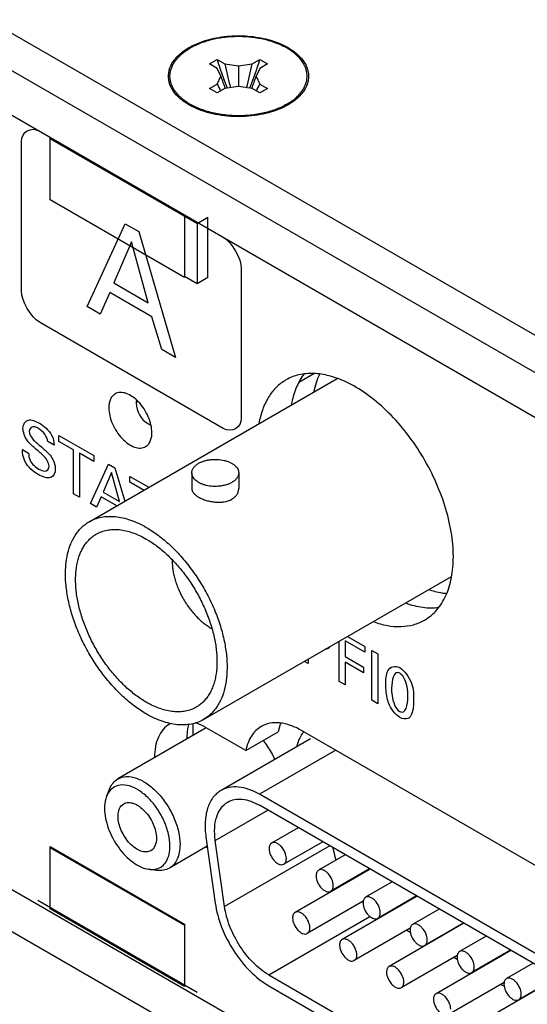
# Model space of a CAD drawing. Header units: inches. Extents: x 0 to 34, y 0 to 22.
# Tile 58 of 78: x 25.808 to 26.224, y 18.399 to 19.207. Entities that reach past the tile are written whole.
import ezdxf

# ---------------------------------------------------------------- set-up
doc = ezdxf.new("R2010")
doc.units = ezdxf.units.IN
doc.header["$LTSCALE"] = 1.87
doc.header["$MEASUREMENT"] = 0
doc.layers.get('0').update_dxf_attribs({"linetype": 'CONTINUOUS'})
doc.layers.add('02___PRT_ALL_AXES', color=7, linetype='CONTINUOUS')

msp = doc.modelspace()

# ---------------------------------------------------------------- linework, layer by layer
at = {"color": 7, "linetype": 'CONTINUOUS'}
for p, q in [((31.01054, 16.1876), (24.42561, 19.98966)), ((30.98402, 16.17229), (24.39909, 19.97435)), ((25.96321, 19.17046), (25.96958, 19.17413)), ((25.96958, 19.17413), (25.97594, 19.17046)), ((25.99821, 19.17046), (26.00458, 19.17413)), ((26.00458, 19.17413), (26.01094, 19.17046)), ((25.96958, 19.16678), (25.96321, 19.17046)), ((25.97256, 19.16035), (25.96958, 19.16678)), ((25.97594, 19.17046), (25.98708, 19.16874)), ((25.98708, 19.16874), (25.99821, 19.17046)), ((25.98708, 19.16874), (25.98708, 19.15197)), ((26.00458, 19.16678), (26.00159, 19.16035)), ((26.01094, 19.17046), (26.00458, 19.16678)), ((25.96958, 19.15392), (25.97256, 19.16035)), ((26.00159, 19.16035), (26.00458, 19.15392)), ((25.96321, 19.15025), (25.96958, 19.15392)), ((25.96958, 19.14658), (25.96321, 19.15025)), ((25.97594, 19.15025), (25.96958, 19.14658)), ((25.98708, 19.15197), (25.97594, 19.15025)), ((25.99821, 19.15025), (25.98708, 19.15197)), ((26.00458, 19.14658), (25.99821, 19.15025)), ((26.00458, 19.15392), (26.01094, 19.15025)), ((26.01094, 19.15025), (26.00458, 19.14658)), ((25.9492, 19.13544), (25.94225, 19.14074)), ((26.02685, 19.13739), (26.03191, 19.14074)), ((26.02741, 19.13731), (26.03191, 19.14074)), ((25.83222, 19.10932), (25.95314, 19.03951)), ((25.83257, 19.05891), (25.83257, 19.10993)), ((25.83257, 19.10993), (25.94288, 19.04624)), ((25.94288, 18.99521), (25.83257, 19.05891)), ((25.94288, 19.04624), (25.94288, 18.99521)), ((25.95314, 19.03951), (25.96198, 19.04461)), ((25.96198, 18.99521), (25.96198, 19.04461)), ((25.95314, 19.03951), (25.95314, 18.99011)), ((25.95314, 18.99011), (25.94288, 18.99603)), ((25.96198, 18.99521), (25.95314, 18.99011)), ((25.86454, 18.79481), (26.0681, 18.91235)), ((25.94874, 18.83487), (25.94874, 18.82202)), ((25.98724, 18.83487), (25.98724, 18.82202)), ((25.95829, 18.63243), (26.16186, 18.74997)), ((25.96065, 18.62561), (25.88807, 18.58371)), ((25.94995, 18.61944), (25.94995, 18.6291)), ((26.04626, 18.61673), (25.97272, 18.57427)), ((26.0668, 18.60728), (26.00423, 18.57115)), ((25.88129, 18.57554), (25.87889, 18.56967)), ((26.47339, 18.30026), (26.00423, 18.57115)), ((25.96801, 18.53325), (26.01116, 18.55816)), ((26.47339, 18.29128), (26.00423, 18.56217)), ((26.03612, 18.54376), (26.01425, 18.53113)), ((25.96035, 18.53611), (25.96796, 18.48192)), ((25.83222, 18.52759), (25.94288, 18.46369)), ((25.83257, 18.47717), (25.83257, 18.5282)), ((25.83257, 18.5282), (25.94288, 18.46451)), ((25.96142, 18.52848), (25.93032, 18.51053)), ((25.97562, 18.47905), (25.96801, 18.53325)), ((26.0619, 18.52887), (25.97562, 18.47905)), ((26.05612, 18.53221), (26.02425, 18.51381)), ((26.07466, 18.5215), (26.05279, 18.50888)), ((25.91986, 18.50874), (25.91358, 18.50959)), ((26.09498, 18.50977), (26.03352, 18.47428)), ((26.09465, 18.50996), (26.06279, 18.49156)), ((25.73005, 18.49962), (26.66469, 17.95998)), ((26.11319, 18.49925), (26.09133, 18.48663)), ((26.13352, 18.48752), (26.07206, 18.45203)), ((26.13319, 18.48771), (26.10133, 18.46931)), ((25.95314, 18.40838), (25.82232, 18.48391)), ((25.94288, 18.41348), (25.83257, 18.47717)), ((26.08938, 18.48344), (26.04352, 18.45696)), ((26.11607, 18.47744), (26.11607, 18.47782)), ((26.11904, 18.47953), (26.11937, 18.47935)), ((26.12149, 18.48057), (26.12116, 18.48076)), ((26.15173, 18.477), (26.12986, 18.46438)), ((26.01183, 18.42306), (26.09475, 18.47094)), ((26.10492, 18.47138), (26.10525, 18.47119)), ((25.94288, 18.46451), (25.94288, 18.41348)), ((26.12792, 18.46119), (26.08206, 18.43471)), ((26.17206, 18.46527), (26.11059, 18.42978)), ((26.17173, 18.46546), (26.13986, 18.44706)), ((26.12524, 18.45965), (26.12794, 18.45809)), ((26.15066, 18.45329), (26.1508, 18.45308)), ((26.15428, 18.45523), (26.15216, 18.454)), ((26.15418, 18.45532), (26.15428, 18.45523)), ((26.15447, 18.45511), (26.15428, 18.45523)), ((26.15762, 18.45693), (26.15755, 18.45727)), ((26.15967, 18.45849), (26.15974, 18.45816)), ((26.19027, 18.45475), (26.1684, 18.44213)), ((26.14346, 18.44913), (26.14378, 18.44894)), ((26.16645, 18.43894), (26.12059, 18.41246)), ((26.21059, 18.44302), (26.14913, 18.40753)), ((26.16378, 18.4374), (26.16648, 18.43584)), ((26.21027, 18.4432), (26.1784, 18.42481)), ((26.18932, 18.43111), (26.1895, 18.43084)), ((26.19282, 18.43298), (26.19069, 18.43175)), ((26.19272, 18.43308), (26.19282, 18.43298)), ((26.19301, 18.43286), (26.19282, 18.43298)), ((26.19504, 18.43404), (26.19504, 18.43437)), ((26.19624, 18.43473), (26.19617, 18.43507)), ((26.19829, 18.43629), (26.19836, 18.43596)), ((26.2288, 18.4325), (26.20694, 18.41988)), ((26.01183, 18.42306), (26.46578, 18.16095)), ((26.18199, 18.42688), (26.18232, 18.42669)), ((26.24913, 18.42077), (26.18767, 18.38528)), ((26.2488, 18.42095), (26.21694, 18.40256)), ((26.01183, 18.41408), (26.46578, 18.15197)), ((26.20499, 18.41669), (26.15913, 18.39021)), ((26.20232, 18.41514), (26.20501, 18.41359)), ((26.22053, 18.40463), (26.22086, 18.40444))]:
    msp.add_line(p, q, dxfattribs=at)
at = {"color": 40, "linetype": 'CONTINUOUS'}
for p, q in [((25.74057, 19.16331), (26.68136, 18.6201)), ((25.80902, 18.98401), (25.80902, 19.10678)), ((25.86282, 18.97135), (25.89416, 19.0392)), ((25.89416, 19.0392), (25.90519, 19.03284)), ((25.90519, 19.03284), (25.9353, 18.9295)), ((25.89921, 19.0245), (25.88478, 18.99069)), ((25.91292, 18.97444), (25.89921, 19.0245)), ((25.98935, 19.00265), (25.98935, 18.87989)), ((25.88478, 18.99069), (25.91292, 18.97444)), ((25.88148, 18.98296), (25.87344, 18.96522)), ((25.91602, 18.96301), (25.88148, 18.98296)), ((25.87344, 18.96522), (25.86282, 18.97135)), ((25.92406, 18.93599), (25.91602, 18.96301)), ((25.97462, 18.87138), (25.82375, 18.95849)), ((25.9353, 18.9295), (25.92406, 18.93599)), ((25.83979, 18.86074), (25.83979, 18.86556)), ((25.83979, 18.86556), (25.86841, 18.84904)), ((25.83585, 18.85763), (25.83074, 18.86058)), ((25.85167, 18.85388), (25.83979, 18.86074)), ((25.80974, 18.85395), (25.81485, 18.851)), ((25.85167, 18.81778), (25.85167, 18.85388)), ((25.85653, 18.85108), (25.85653, 18.81498)), ((25.86841, 18.84422), (25.85653, 18.85108)), ((25.86841, 18.84904), (25.86841, 18.84422)), ((25.86553, 18.80979), (25.88044, 18.84209)), ((25.88044, 18.84209), (25.88569, 18.83905)), ((25.88285, 18.83509), (25.87598, 18.81899)), ((25.88938, 18.81126), (25.88285, 18.83509)), ((25.88569, 18.83905), (25.89368, 18.81164)), ((25.89788, 18.8272), (25.89788, 18.83202)), ((25.89788, 18.83202), (25.91343, 18.82304)), ((25.90976, 18.82034), (25.89788, 18.8272)), ((25.85653, 18.81498), (25.85167, 18.81778)), ((25.87598, 18.81899), (25.88938, 18.81126)), ((25.87058, 18.80687), (25.86553, 18.80979)), ((25.87441, 18.81531), (25.87058, 18.80687)), ((25.88723, 18.80791), (25.87441, 18.81531)), ((26.06954, 18.66382), (26.06954, 18.69666)), ((26.07454, 18.69703), (26.07454, 18.68428)), ((26.09064, 18.68773), (26.07454, 18.69703)), ((26.07652, 18.7007), (26.09064, 18.69255)), ((26.09064, 18.69255), (26.09064, 18.68773)), ((26.09649, 18.64825), (26.09649, 18.68917)), ((26.09649, 18.68917), (26.1014, 18.68633)), ((26.0441, 18.67851), (26.04109, 18.68024)), ((26.0441, 18.68197), (26.0441, 18.67851)), ((26.07454, 18.68428), (26.0897, 18.67552)), ((26.07454, 18.67952), (26.07454, 18.66093)), ((26.0897, 18.67076), (26.07454, 18.67952)), ((26.1014, 18.68633), (26.1014, 18.64542)), ((26.0897, 18.67552), (26.0897, 18.67076)), ((26.07454, 18.66093), (26.06954, 18.66382)), ((26.1014, 18.64542), (26.09649, 18.64825)), ((26.66469, 17.99422), (25.75971, 18.51674))]:
    msp.add_line(p, q, dxfattribs=at)
at = {"color": 3, "linetype": 'CONTINUOUS'}
for p, q in [((26.03241, 19.13995), (26.02774, 19.13688)), ((26.02774, 19.13688), (26.02262, 19.13426))]:
    msp.add_line(p, q, dxfattribs=at)
at = {"color": 7, "linetype": 'CONTINUOUS'}
for centre, radius, start, end in [((26.27162, 19.26465), 0.31531, 196.68211, 201.22029), ((25.70254, 19.26465), 0.31531, 338.77971, 343.31789), ((26.3344, 19.24331), 0.36579, 191.48862, 194.62587), ((25.63976, 19.24331), 0.36579, 345.37413, 348.51138), ((26.12555, 19.21001), 0.16085, 197.98098, 201.77291), ((25.8486, 19.21001), 0.16085, 338.22709, 342.01902), ((26.05658, 19.19369), 0.09566, 204.56374, 208.38455), ((25.91758, 19.19369), 0.09566, 331.61545, 335.43626), ((25.9852, 18.74344), 0.0415, 239.99615, 241.41441), ((25.95165, 18.57179), 0.07093, 33.28165, 37.97177), ((25.95024, 18.57081), 0.07265, 23.47712, 33.3148), ((26.07784, 18.59898), 0.04437, 163.94696, 165.34179), ((26.15195, 18.54641), 0.08975, 211.8671, 212.07603), ((26.1386, 18.53493), 0.0721, 226.09799, 226.82695), ((26.07373, 18.44913), 0.00335, 117.63978, 119.96081)]:
    msp.add_arc(centre, radius, start, end, dxfattribs=at)
at = {"color": 3, "linetype": 'CONTINUOUS'}
for points, knots in [([(25.94642, 19.18383), (25.94722, 19.18429), (25.95063, 19.18614), (25.95422, 19.18766), (25.95699, 19.18864)], [0, 0, 0, 0, 0.239705, 1, 1, 1, 1]), ([(25.95699, 19.18864), (25.96221, 19.19049), (25.97333, 19.19311), (25.99047, 19.19399), (26.00731, 19.19196), (26.02029, 19.18785), (26.02917, 19.18316), (26.03466, 19.17922), (26.03908, 19.17482), (26.04231, 19.17006), (26.04424, 19.16501), (26.0448, 19.15983), (26.04396, 19.15466), (26.04254, 19.15144), (26.04165, 19.14989)], [0, 0, 0, 0, 0.145652, 0.298607, 0.449748, 0.590087, 0.654105, 0.713275, 0.767521, 0.817319, 0.863689, 0.90828, 0.953058, 1, 1, 1, 1]), ([(25.93808, 19.17773), (25.93868, 19.17829), (25.94127, 19.18057), (25.94415, 19.18252), (25.94642, 19.18383)], [0, 0, 0, 0, 0.238726, 1, 1, 1, 1]), ([(25.93363, 19.14812), (25.93208, 19.15036), (25.92971, 19.15524), (25.92927, 19.16341), (25.93221, 19.17128), (25.93591, 19.17568), (25.93808, 19.17773)], [0, 0, 0, 0, 0.249339, 0.483724, 0.72712, 1, 1, 1, 1]), ([(25.94173, 19.13995), (25.9409, 19.14055), (25.9379, 19.14294), (25.93523, 19.14579), (25.93363, 19.14812)], [0, 0, 0, 0, 0.265946, 1, 1, 1, 1]), ([(26.04165, 19.14989), (26.04112, 19.14897), (26.03861, 19.14518), (26.03522, 19.14202), (26.03243, 19.13995)], [0, 0, 0, 0, 0.232665, 1, 1, 1, 1]), ([(25.94887, 19.13554), (25.94823, 19.13587), (25.94576, 19.1372), (25.94339, 19.13871), (25.94173, 19.13995)], [0, 0, 0, 0, 0.258799, 1, 1, 1, 1]), ([(26.02262, 19.13426), (26.01704, 19.13173), (26.0047, 19.12807), (25.98537, 19.12653), (25.96624, 19.12872), (25.95421, 19.1328), (25.94887, 19.13554)], [0, 0, 0, 0, 0.242625, 0.503501, 0.762619, 1, 1, 1, 1])]:
    msp.add_open_spline(points, degree=3, knots=knots, dxfattribs=at)
at = {"color": 7, "linetype": 'CONTINUOUS'}
for points, knots in [([(26.03191, 19.14074), (26.03294, 19.14153), (26.03489, 19.14316), (26.03747, 19.14582), (26.03962, 19.14862), (26.0413, 19.15152), (26.0423, 19.15404), (26.04286, 19.15607), (26.04314, 19.15759), (26.04331, 19.15911), (26.04335, 19.16064), (26.04326, 19.16217), (26.04298, 19.16421), (26.04231, 19.16676), (26.04102, 19.16974), (26.03925, 19.17262), (26.03702, 19.1754), (26.03436, 19.17803), (26.03129, 19.18051), (26.02782, 19.18281), (26.02401, 19.18492), (26.01987, 19.1868), (26.01544, 19.18846), (26.01076, 19.18986), (26.00588, 19.19101), (26.00084, 19.19189), (25.99567, 19.1925), (25.99043, 19.19282), (25.98516, 19.19286), (25.9799, 19.19262), (25.97471, 19.19209), (25.96963, 19.19128), (25.96469, 19.1902), (25.95996, 19.18886), (25.95546, 19.18727), (25.95124, 19.18545), (25.94858, 19.18406), (25.9473, 19.18332)], [0, 0, 0, 0, 0.028756, 0.056001, 0.081829, 0.1064, 0.129953, 0.141448, 0.152808, 0.16408, 0.175312, 0.186553, 0.197852, 0.220798, 0.24452, 0.26931, 0.295393, 0.322916, 0.35196, 0.382544, 0.414635, 0.448152, 0.48298, 0.518971, 0.555952, 0.593732, 0.6321, 0.670839, 0.709723, 0.748524, 0.787015, 0.824974, 0.862192, 0.898469, 0.933627, 0.967516, 1, 1, 1, 1]), ([(25.94225, 19.14074), (25.94126, 19.14149), (25.93939, 19.14305), (25.9369, 19.14558), (25.93481, 19.14824), (25.93314, 19.151), (25.9319, 19.15383), (25.93123, 19.15626), (25.93093, 19.15821), (25.93082, 19.15967), (25.93082, 19.16112), (25.93094, 19.16258), (25.93117, 19.16403), (25.93163, 19.16597), (25.93249, 19.16838), (25.93396, 19.17118), (25.93553, 19.17341), (25.93697, 19.17514), (25.93859, 19.17687), (25.94086, 19.17894), (25.94392, 19.18125), (25.94614, 19.18265), (25.9473, 19.18332)], [0, 0, 0, 0, 0.070261, 0.136996, 0.200401, 0.260818, 0.318748, 0.374839, 0.402455, 0.429909, 0.457312, 0.484772, 0.512399, 0.540298, 0.59727, 0.656441, 0.718383, 0.750542, 0.783537, 0.852113, 0.924278, 1, 1, 1, 1]), ([(26.02685, 19.13739), (26.0254, 19.13655), (26.02235, 19.13497), (26.01748, 19.13296), (26.01227, 19.13125), (26.00678, 19.12987), (26.00106, 19.12883), (25.99519, 19.12815), (25.98923, 19.12784), (25.98324, 19.12789), (25.97729, 19.12831), (25.97146, 19.12909), (25.9658, 19.13022), (25.96038, 19.1317), (25.95526, 19.1335), (25.9505, 19.1356), (25.94616, 19.13798), (25.94349, 19.13979), (25.94225, 19.14074)], [0, 0, 0, 0, 0.056666, 0.116071, 0.17791, 0.241822, 0.307381, 0.374125, 0.441561, 0.509181, 0.576472, 0.64293, 0.708069, 0.771435, 0.832621, 0.891276, 0.947129, 1, 1, 1, 1]), ([(26.04912, 18.90139), (26.04962, 18.90395), (26.05084, 18.90888), (26.05264, 18.91365), (26.05366, 18.91589)], [0, 0, 0, 0, 0.514006, 1, 1, 1, 1]), ([(25.94874, 18.83487), (25.94874, 18.83524), (25.9488, 18.83597), (25.94908, 18.83706), (25.94955, 18.83813), (25.95043, 18.83954), (25.95165, 18.84082), (25.95311, 18.84196), (25.95394, 18.84248), (25.95437, 18.84273)], [0, 0, 0, 0, 0.108071, 0.218175, 0.332143, 0.451531, 0.710475, 0.851534, 1, 1, 1, 1]), ([(25.95437, 18.84273), (25.95507, 18.84313), (25.95655, 18.84386), (25.95894, 18.84473), (25.96152, 18.84538), (25.96518, 18.84596), (25.96984, 18.84609), (25.97443, 18.84545), (25.97785, 18.84446), (25.98017, 18.84353), (25.98223, 18.84241), (25.98398, 18.84113), (25.9854, 18.8397), (25.98645, 18.83817), (25.98709, 18.83654), (25.98724, 18.83542), (25.98724, 18.83487)], [0, 0, 0, 0, 0.062369, 0.128785, 0.19841, 0.270404, 0.417445, 0.561674, 0.630302, 0.695416, 0.756391, 0.812854, 0.864778, 0.912577, 0.957171, 1, 1, 1, 1]), ([(25.9816, 18.82701), (25.98091, 18.82661), (25.97942, 18.82588), (25.97703, 18.82502), (25.97445, 18.82436), (25.9708, 18.82378), (25.96613, 18.82365), (25.96154, 18.8243), (25.95812, 18.82528), (25.9558, 18.82622), (25.95374, 18.82733), (25.95199, 18.82862), (25.95057, 18.83004), (25.94953, 18.83158), (25.94888, 18.8332), (25.94874, 18.83432), (25.94874, 18.83487)], [0, 0, 0, 0, 0.062369, 0.128785, 0.19841, 0.270404, 0.417445, 0.561674, 0.630302, 0.695416, 0.756391, 0.812854, 0.864778, 0.912577, 0.957171, 1, 1, 1, 1]), ([(25.98724, 18.83487), (25.98724, 18.83451), (25.98717, 18.83377), (25.98689, 18.83268), (25.98642, 18.83162), (25.98554, 18.8302), (25.98432, 18.82892), (25.98286, 18.82779), (25.98203, 18.82726), (25.9816, 18.82701)], [0, 0, 0, 0, 0.108071, 0.218175, 0.332143, 0.451531, 0.710475, 0.851534, 1, 1, 1, 1]), ([(25.94874, 18.82202), (25.94874, 18.82171), (25.9488, 18.82107), (25.94908, 18.82014), (25.94955, 18.81921), (25.9502, 18.81831), (25.95101, 18.81742), (25.95199, 18.81656), (25.95312, 18.81573), (25.95394, 18.81522), (25.95437, 18.81497)], [0, 0, 0, 0, 0.098946, 0.201315, 0.309993, 0.427187, 0.554347, 0.69225, 0.841022, 1, 1, 1, 1]), ([(25.9816, 18.81334), (25.98246, 18.81383), (25.98402, 18.81496), (25.98557, 18.81676), (25.98643, 18.81832), (25.98689, 18.81953), (25.98717, 18.82076), (25.98724, 18.8216), (25.98724, 18.82202)], [0, 0, 0, 0, 0.274238, 0.528583, 0.649944, 0.768352, 0.88471, 1, 1, 1, 1]), ([(25.95437, 18.81497), (25.95532, 18.81443), (25.95736, 18.81343), (25.96067, 18.81224), (25.96425, 18.81136), (25.96797, 18.81084), (25.9711, 18.81074), (25.97355, 18.8109), (25.97694, 18.81136), (25.97969, 18.81223), (25.9816, 18.81334)], [0, 0, 0, 0, 0.115269, 0.240458, 0.371786, 0.505428, 0.637825, 0.702621, 0.766014, 1, 1, 1, 1]), ([(25.91142, 18.63708), (25.90976, 18.63804), (25.90645, 18.64009), (25.8999, 18.64473), (25.89188, 18.65147), (25.88283, 18.66077), (25.87438, 18.6712), (25.86672, 18.68253), (25.86002, 18.69452), (25.85441, 18.70693), (25.85003, 18.71947), (25.84695, 18.73189), (25.84524, 18.74393), (25.84499, 18.75361), (25.84555, 18.76091), (25.84656, 18.7676), (25.84826, 18.77389), (25.85072, 18.77961), (25.85286, 18.78346), (25.85532, 18.78693), (25.85809, 18.79), (25.86116, 18.79266), (25.86339, 18.79415), (25.86454, 18.79481)], [0, 0, 0, 0, 0.030666, 0.062405, 0.128736, 0.198321, 0.270289, 0.343658, 0.41738, 0.490396, 0.561673, 0.630262, 0.695341, 0.756281, 0.785088, 0.812748, 0.864641, 0.889025, 0.912471, 0.935112, 0.957114, 0.978671, 1, 1, 1, 1]), ([(25.86454, 18.79481), (25.86608, 18.7957), (25.86934, 18.79723), (25.87462, 18.79869), (25.88025, 18.79932), (25.88617, 18.79911), (25.89232, 18.79808), (25.89864, 18.79623), (25.90508, 18.7936), (25.9093, 18.79139), (25.91142, 18.79017)], [0, 0, 0, 0, 0.10801, 0.218057, 0.331993, 0.451351, 0.577271, 0.710487, 0.851412, 1, 1, 1, 1]), ([(25.91142, 18.64667), (25.90997, 18.64751), (25.90708, 18.64931), (25.90134, 18.65336), (25.89433, 18.65926), (25.88641, 18.66739), (25.87902, 18.67651), (25.87232, 18.68643), (25.86646, 18.69692), (25.86156, 18.70777), (25.85772, 18.71874), (25.85545, 18.72791), (25.85425, 18.7351), (25.85367, 18.74032), (25.8534, 18.74539), (25.85346, 18.75179), (25.85413, 18.75794), (25.85546, 18.7637), (25.85674, 18.76767), (25.85833, 18.77134), (25.8602, 18.77471), (25.86235, 18.77774), (25.86478, 18.78043), (25.86746, 18.78275), (25.86941, 18.78405), (25.87042, 18.78464)], [0, 0, 0, 0, 0.030659, 0.062398, 0.128729, 0.198307, 0.270272, 0.343635, 0.417353, 0.490364, 0.561637, 0.630221, 0.663253, 0.695321, 0.72635, 0.756286, 0.812712, 0.839232, 0.86465, 0.889032, 0.912476, 0.935116, 0.957117, 0.978673, 1, 1, 1, 1]), ([(25.87042, 18.78464), (25.87176, 18.78541), (25.87461, 18.78675), (25.87923, 18.78803), (25.88416, 18.78858), (25.88933, 18.78839), (25.89471, 18.78749), (25.90024, 18.78588), (25.90588, 18.78357), (25.90957, 18.78164), (25.91142, 18.78057)], [0, 0, 0, 0, 0.10801, 0.218057, 0.331993, 0.451354, 0.577265, 0.710485, 0.851432, 1, 1, 1, 1]), ([(25.91142, 18.79017), (25.91307, 18.78921), (25.91638, 18.78716), (25.92294, 18.78252), (25.93095, 18.77578), (25.94001, 18.76648), (25.94846, 18.75605), (25.95611, 18.74472), (25.96281, 18.73272), (25.96842, 18.72032), (25.97281, 18.70777), (25.97589, 18.69535), (25.97759, 18.68331), (25.97784, 18.67364), (25.97728, 18.66633), (25.97628, 18.65965), (25.97458, 18.65335), (25.97212, 18.64763), (25.96998, 18.64379), (25.96751, 18.64032), (25.96474, 18.63724), (25.96168, 18.63459), (25.95945, 18.6331), (25.95829, 18.63243)], [0, 0, 0, 0, 0.030666, 0.062405, 0.128736, 0.198321, 0.270289, 0.343658, 0.41738, 0.490396, 0.561673, 0.630262, 0.695341, 0.756281, 0.785088, 0.812748, 0.864641, 0.889025, 0.912471, 0.935112, 0.957114, 0.978671, 1, 1, 1, 1]), ([(25.91142, 18.78057), (25.91287, 18.77974), (25.91576, 18.77794), (25.92149, 18.77389), (25.9285, 18.76799), (25.93643, 18.75985), (25.94381, 18.75073), (25.95051, 18.74082), (25.95637, 18.73033), (25.96128, 18.71948), (25.96511, 18.70851), (25.96739, 18.69934), (25.96859, 18.69214), (25.96917, 18.68693), (25.96943, 18.68186), (25.96937, 18.67546), (25.96871, 18.66931), (25.96738, 18.66354), (25.96609, 18.65958), (25.96451, 18.6559), (25.96264, 18.65254), (25.96048, 18.6495), (25.95806, 18.64682), (25.95538, 18.64449), (25.95343, 18.64319), (25.95242, 18.64261)], [0, 0, 0, 0, 0.030659, 0.062398, 0.128729, 0.198307, 0.270272, 0.343635, 0.417353, 0.490364, 0.561637, 0.630221, 0.663253, 0.695321, 0.72635, 0.756286, 0.812712, 0.839232, 0.86465, 0.889032, 0.912476, 0.935116, 0.957117, 0.978673, 1, 1, 1, 1]), ([(25.93264, 18.76365), (25.93261, 18.76241), (25.93267, 18.75987), (25.93306, 18.75601), (25.93376, 18.75203), (25.93477, 18.74797), (25.93607, 18.74388), (25.93819, 18.7384), (25.94149, 18.73172), (25.94553, 18.72545), (25.94915, 18.72079), (25.95201, 18.71755), (25.95499, 18.71456), (25.95806, 18.71188), (25.9612, 18.70951), (25.96337, 18.70813), (25.96445, 18.7075)], [0, 0, 0, 0, 0.055243, 0.113093, 0.17332, 0.235629, 0.299676, 0.365075, 0.498202, 0.63158, 0.69729, 0.76176, 0.824591, 0.885448, 0.944025, 1, 1, 1, 1]), ([(26.15773, 18.73569), (26.15652, 18.73581), (26.15149, 18.73645), (26.14655, 18.73774), (26.14291, 18.73899)], [0, 0, 0, 0, 0.239863, 1, 1, 1, 1]), ([(25.95242, 18.64261), (25.95107, 18.64183), (25.94822, 18.6405), (25.9436, 18.63922), (25.93868, 18.63867), (25.9335, 18.63885), (25.92812, 18.63975), (25.92259, 18.64137), (25.91696, 18.64367), (25.91327, 18.6456), (25.91142, 18.64667)], [0, 0, 0, 0, 0.10801, 0.218057, 0.331993, 0.451354, 0.577265, 0.710485, 0.851432, 1, 1, 1, 1]), ([(25.95829, 18.63243), (25.95676, 18.63155), (25.95349, 18.63002), (25.94821, 18.62856), (25.94258, 18.62793), (25.93667, 18.62814), (25.93052, 18.62917), (25.92419, 18.63101), (25.91775, 18.63365), (25.91353, 18.63586), (25.91142, 18.63708)], [0, 0, 0, 0, 0.10801, 0.218057, 0.331993, 0.451351, 0.577271, 0.710487, 0.851412, 1, 1, 1, 1]), ([(26.03519, 18.61125), (26.0355, 18.6123), (26.03679, 18.61624), (26.03873, 18.61999), (26.04055, 18.62245)], [0, 0, 0, 0, 0.264068, 1, 1, 1, 1]), ([(25.88129, 18.57554), (25.88199, 18.57726), (25.88379, 18.58044), (25.88658, 18.58284), (25.88807, 18.5837)], [0, 0, 0, 0, 0.519217, 1, 1, 1, 1]), ([(25.88807, 18.5837), (25.89018, 18.58492), (25.89548, 18.58629), (25.90402, 18.58458), (25.91274, 18.57981), (25.9211, 18.57241), (25.92848, 18.56296), (25.93429, 18.55222), (25.93806, 18.54107), (25.93907, 18.53348), (25.93907, 18.52987)], [0, 0, 0, 0, 0.086933, 0.186403, 0.303795, 0.437613, 0.582118, 0.729437, 0.871173, 1, 1, 1, 1]), ([(25.88384, 18.57627), (25.88331, 18.57588), (25.8812, 18.57407), (25.87969, 18.57162), (25.87889, 18.56967)], [0, 0, 0, 0, 0.238953, 1, 1, 1, 1]), ([(25.93086, 18.5286), (25.93086, 18.53194), (25.9299, 18.53896), (25.92634, 18.54924), (25.92087, 18.5591), (25.91395, 18.56767), (25.90617, 18.57424), (25.89812, 18.57826), (25.89029, 18.57931), (25.88563, 18.57758), (25.88384, 18.57627)], [0, 0, 0, 0, 0.130111, 0.273424, 0.422057, 0.56709, 0.700295, 0.815992, 0.913496, 1, 1, 1, 1]), ([(25.97272, 18.57427), (25.97017, 18.5728), (25.96546, 18.56849), (25.96111, 18.5594), (25.95931, 18.54826), (25.95977, 18.54029), (25.96035, 18.53611)], [0, 0, 0, 0, 0.208547, 0.438278, 0.701392, 1, 1, 1, 1]), ([(26.00423, 18.57115), (26.00146, 18.57275), (25.99596, 18.57537), (25.98751, 18.57741), (25.97958, 18.57721), (25.9748, 18.57547), (25.97272, 18.57427)], [0, 0, 0, 0, 0.289779, 0.549061, 0.782227, 1, 1, 1, 1]), ([(25.87889, 18.56967), (25.87859, 18.56894), (25.87749, 18.5657), (25.87712, 18.56225), (25.87712, 18.55963)], [0, 0, 0, 0, 0.23143, 1, 1, 1, 1]), ([(25.97822, 18.56475), (25.97994, 18.56574), (25.98388, 18.56717), (25.99043, 18.56733), (25.9974, 18.56565), (26.00194, 18.56349), (26.00423, 18.56217)], [0, 0, 0, 0, 0.217772, 0.450951, 0.710199, 1, 1, 1, 1]), ([(25.87712, 18.55963), (25.87712, 18.55412), (25.87965, 18.54256), (25.88792, 18.52718), (25.8993, 18.5151), (25.90898, 18.51022), (25.91358, 18.50959)], [0, 0, 0, 0, 0.250937, 0.527444, 0.788165, 1, 1, 1, 1]), ([(25.88826, 18.55319), (25.88826, 18.55532), (25.88877, 18.55927), (25.89137, 18.56251), (25.89287, 18.56338)], [0, 0, 0, 0, 0.550777, 1, 1, 1, 1]), ([(25.89287, 18.56338), (25.89398, 18.56402), (25.89677, 18.56474), (25.90127, 18.56384), (25.90586, 18.56133), (25.91188, 18.55599), (25.91754, 18.54724), (25.91973, 18.539), (25.91973, 18.53503)], [0, 0, 0, 0, 0.087146, 0.186862, 0.304545, 0.438692, 0.730153, 1, 1, 1, 1]), ([(25.96801, 18.53325), (25.96753, 18.53669), (25.96715, 18.54328), (25.96864, 18.55247), (25.97223, 18.55997), (25.97612, 18.56353), (25.97822, 18.56475)], [0, 0, 0, 0, 0.298619, 0.56171, 0.791449, 1, 1, 1, 1]), ([(25.91512, 18.52484), (25.91401, 18.5242), (25.91121, 18.52348), (25.90672, 18.52438), (25.90213, 18.52689), (25.8961, 18.53224), (25.89044, 18.54098), (25.88826, 18.54922), (25.88826, 18.55319)], [0, 0, 0, 0, 0.087146, 0.186862, 0.304545, 0.438692, 0.730153, 1, 1, 1, 1]), ([(25.91973, 18.53503), (25.91973, 18.5329), (25.91921, 18.52895), (25.91662, 18.52571), (25.91512, 18.52484)], [0, 0, 0, 0, 0.550777, 1, 1, 1, 1]), ([(25.92102, 18.51028), (25.92254, 18.51084), (25.92545, 18.51261), (25.92863, 18.51687), (25.9305, 18.52237), (25.93086, 18.52644), (25.93086, 18.5286)], [0, 0, 0, 0, 0.219192, 0.449706, 0.707566, 1, 1, 1, 1]), ([(25.93907, 18.52987), (25.93907, 18.52773), (25.93875, 18.52366), (25.9371, 18.51806), (25.93432, 18.51352), (25.93172, 18.51133), (25.93032, 18.51053)], [0, 0, 0, 0, 0.289745, 0.549074, 0.782218, 1, 1, 1, 1]), ([(26.01425, 18.53113), (26.01358, 18.53074), (26.01241, 18.52928), (26.01218, 18.52751), (26.01218, 18.52655)], [0, 0, 0, 0, 0.449232, 1, 1, 1, 1]), ([(26.01218, 18.52655), (26.01218, 18.52477), (26.01316, 18.52106), (26.01571, 18.51713), (26.01841, 18.51473), (26.02048, 18.5136), (26.0225, 18.5132), (26.02375, 18.51352), (26.02425, 18.51381)], [0, 0, 0, 0, 0.269846, 0.561291, 0.695439, 0.813131, 0.912852, 1, 1, 1, 1]), ([(26.02632, 18.51839), (26.02632, 18.52017), (26.02534, 18.52388), (26.0228, 18.52781), (26.02009, 18.53021), (26.01803, 18.53134), (26.01601, 18.53174), (26.01475, 18.53142), (26.01425, 18.53113)], [0, 0, 0, 0, 0.269846, 0.561291, 0.695439, 0.813131, 0.912852, 1, 1, 1, 1]), ([(26.06444, 18.5274), (26.0646, 18.52655), (26.0653, 18.5231), (26.06627, 18.51969), (26.06712, 18.51716)], [0, 0, 0, 0, 0.243817, 1, 1, 1, 1]), ([(26.02425, 18.51381), (26.02493, 18.5142), (26.02609, 18.51566), (26.02632, 18.51743), (26.02632, 18.51839)], [0, 0, 0, 0, 0.449232, 1, 1, 1, 1]), ([(25.91358, 18.50959), (25.91424, 18.5095), (25.91673, 18.50929), (25.9193, 18.50964), (25.92102, 18.51028)], [0, 0, 0, 0, 0.265002, 1, 1, 1, 1]), ([(25.93032, 18.51053), (25.92883, 18.50966), (25.92536, 18.50845), (25.92171, 18.50848), (25.91986, 18.50874)], [0, 0, 0, 0, 0.48073, 1, 1, 1, 1]), ([(26.06486, 18.49614), (26.06486, 18.49792), (26.06388, 18.50163), (26.06133, 18.50556), (26.05863, 18.50796), (26.05656, 18.50909), (26.05454, 18.50949), (26.05329, 18.50917), (26.05279, 18.50888)], [0, 0, 0, 0, 0.269846, 0.561291, 0.695439, 0.813131, 0.912852, 1, 1, 1, 1]), ([(26.05279, 18.50888), (26.05211, 18.50849), (26.05095, 18.50703), (26.05072, 18.50526), (26.05072, 18.5043)], [0, 0, 0, 0, 0.449232, 1, 1, 1, 1]), ([(26.05072, 18.5043), (26.05072, 18.50252), (26.0517, 18.49881), (26.05424, 18.49488), (26.05695, 18.49248), (26.05901, 18.49135), (26.06103, 18.49095), (26.06229, 18.49127), (26.06279, 18.49156)], [0, 0, 0, 0, 0.269846, 0.561291, 0.695439, 0.813131, 0.912852, 1, 1, 1, 1]), ([(26.06279, 18.49156), (26.06346, 18.49195), (26.06463, 18.49341), (26.06486, 18.49518), (26.06486, 18.49614)], [0, 0, 0, 0, 0.449232, 1, 1, 1, 1]), ([(26.09133, 18.48663), (26.09065, 18.48624), (26.08949, 18.48478), (26.08925, 18.48301), (26.08925, 18.48205)], [0, 0, 0, 0, 0.449232, 1, 1, 1, 1]), ([(26.1034, 18.47389), (26.1034, 18.47567), (26.10241, 18.47937), (26.09987, 18.48331), (26.09716, 18.48571), (26.0951, 18.48683), (26.09308, 18.48724), (26.09183, 18.48692), (26.09133, 18.48663)], [0, 0, 0, 0, 0.269846, 0.561291, 0.695439, 0.813131, 0.912852, 1, 1, 1, 1]), ([(25.96796, 18.48192), (25.96891, 18.47514), (25.97274, 18.46139), (25.98252, 18.44239), (25.99556, 18.42595), (26.00625, 18.4173), (26.01183, 18.41408)], [0, 0, 0, 0, 0.247184, 0.509881, 0.7673, 1, 1, 1, 1]), ([(26.01183, 18.42306), (26.00722, 18.42572), (25.9984, 18.43286), (25.98764, 18.44643), (25.97957, 18.46211), (25.97641, 18.47346), (25.97562, 18.47905)], [0, 0, 0, 0, 0.232701, 0.49012, 0.752817, 1, 1, 1, 1]), ([(26.08925, 18.48205), (26.08925, 18.48026), (26.09024, 18.47656), (26.09278, 18.47263), (26.09549, 18.47023), (26.09755, 18.4691), (26.09957, 18.4687), (26.10083, 18.46902), (26.10133, 18.46931)], [0, 0, 0, 0, 0.269846, 0.561291, 0.695439, 0.813131, 0.912852, 1, 1, 1, 1]), ([(26.03352, 18.47428), (26.03285, 18.47389), (26.03168, 18.47243), (26.03145, 18.47066), (26.03145, 18.4697)], [0, 0, 0, 0, 0.449232, 1, 1, 1, 1]), ([(26.03145, 18.4697), (26.03145, 18.46792), (26.03243, 18.46422), (26.03497, 18.46029), (26.03768, 18.45788), (26.03975, 18.45676), (26.04177, 18.45635), (26.04302, 18.45667), (26.04352, 18.45696)], [0, 0, 0, 0, 0.269846, 0.561291, 0.695439, 0.813131, 0.912852, 1, 1, 1, 1]), ([(26.04559, 18.46154), (26.04559, 18.46333), (26.04461, 18.46703), (26.04207, 18.47096), (26.03936, 18.47336), (26.03729, 18.47449), (26.03527, 18.47489), (26.03402, 18.47457), (26.03352, 18.47428)], [0, 0, 0, 0, 0.269846, 0.561291, 0.695439, 0.813131, 0.912852, 1, 1, 1, 1]), ([(26.10133, 18.46931), (26.102, 18.4697), (26.10317, 18.47116), (26.1034, 18.47293), (26.1034, 18.47389)], [0, 0, 0, 0, 0.449232, 1, 1, 1, 1]), ([(26.04352, 18.45696), (26.04419, 18.45735), (26.04536, 18.45881), (26.04559, 18.46058), (26.04559, 18.46154)], [0, 0, 0, 0, 0.449232, 1, 1, 1, 1]), ([(26.12986, 18.46438), (26.12919, 18.46399), (26.12802, 18.46253), (26.12779, 18.46075), (26.12779, 18.4598)], [0, 0, 0, 0, 0.449232, 1, 1, 1, 1]), ([(26.14193, 18.45163), (26.14193, 18.45342), (26.14095, 18.45712), (26.13841, 18.46105), (26.1357, 18.46346), (26.13364, 18.46458), (26.13162, 18.46499), (26.13036, 18.46466), (26.12986, 18.46438)], [0, 0, 0, 0, 0.269846, 0.561291, 0.695439, 0.813131, 0.912852, 1, 1, 1, 1]), ([(26.12779, 18.4598), (26.12779, 18.45801), (26.12877, 18.45431), (26.13132, 18.45038), (26.13402, 18.44798), (26.13609, 18.44685), (26.13811, 18.44645), (26.13936, 18.44677), (26.13986, 18.44706)], [0, 0, 0, 0, 0.269846, 0.561291, 0.695439, 0.813131, 0.912852, 1, 1, 1, 1]), ([(26.07206, 18.45203), (26.07138, 18.45164), (26.07022, 18.45018), (26.06999, 18.44841), (26.06999, 18.44745)], [0, 0, 0, 0, 0.449232, 1, 1, 1, 1]), ([(26.06999, 18.44745), (26.06999, 18.44567), (26.07097, 18.44196), (26.07351, 18.43803), (26.07622, 18.43563), (26.07828, 18.4345), (26.0803, 18.4341), (26.08156, 18.43442), (26.08206, 18.43471)], [0, 0, 0, 0, 0.269846, 0.561291, 0.695439, 0.813131, 0.912852, 1, 1, 1, 1]), ([(26.08413, 18.43929), (26.08413, 18.44106), (26.08317, 18.44472), (26.08066, 18.44863), (26.07799, 18.45104), (26.07595, 18.45219), (26.07395, 18.45264), (26.07269, 18.45236), (26.07218, 18.4521)], [0, 0, 0, 0, 0.26876, 0.559468, 0.693802, 0.812095, 0.912571, 1, 1, 1, 1]), ([(26.13986, 18.44706), (26.14054, 18.44745), (26.1417, 18.44891), (26.14193, 18.45068), (26.14193, 18.45163)], [0, 0, 0, 0, 0.449232, 1, 1, 1, 1]), ([(26.08206, 18.43471), (26.08273, 18.4351), (26.0839, 18.43656), (26.08413, 18.43833), (26.08413, 18.43929)], [0, 0, 0, 0, 0.449232, 1, 1, 1, 1]), ([(26.1684, 18.44213), (26.16773, 18.44174), (26.16656, 18.44028), (26.16633, 18.4385), (26.16633, 18.43755)], [0, 0, 0, 0, 0.449232, 1, 1, 1, 1]), ([(26.16633, 18.43755), (26.16633, 18.43576), (26.16731, 18.43206), (26.16985, 18.42813), (26.17256, 18.42573), (26.17463, 18.4246), (26.17665, 18.42419), (26.1779, 18.42452), (26.1784, 18.42481)], [0, 0, 0, 0, 0.269846, 0.561291, 0.695439, 0.813131, 0.912852, 1, 1, 1, 1]), ([(26.18047, 18.42938), (26.18047, 18.43117), (26.17949, 18.43487), (26.17695, 18.4388), (26.17424, 18.44121), (26.17218, 18.44233), (26.17015, 18.44274), (26.1689, 18.44241), (26.1684, 18.44213)], [0, 0, 0, 0, 0.269846, 0.561291, 0.695439, 0.813131, 0.912852, 1, 1, 1, 1]), ([(26.11059, 18.42978), (26.10992, 18.42939), (26.10875, 18.42793), (26.10852, 18.42616), (26.10852, 18.4252)], [0, 0, 0, 0, 0.449232, 1, 1, 1, 1]), ([(26.12267, 18.41704), (26.12267, 18.41882), (26.12168, 18.42253), (26.11914, 18.42646), (26.11643, 18.42886), (26.11437, 18.42999), (26.11235, 18.43039), (26.11109, 18.43007), (26.11059, 18.42978)], [0, 0, 0, 0, 0.269846, 0.561291, 0.695439, 0.813131, 0.912852, 1, 1, 1, 1]), ([(26.1784, 18.42481), (26.17908, 18.4252), (26.18024, 18.42665), (26.18047, 18.42843), (26.18047, 18.42938)], [0, 0, 0, 0, 0.449232, 1, 1, 1, 1]), ([(26.10852, 18.4252), (26.10852, 18.42342), (26.10951, 18.41971), (26.11205, 18.41578), (26.11476, 18.41338), (26.11682, 18.41225), (26.11884, 18.41185), (26.12009, 18.41217), (26.12059, 18.41246)], [0, 0, 0, 0, 0.269846, 0.561291, 0.695439, 0.813131, 0.912852, 1, 1, 1, 1]), ([(26.21901, 18.40713), (26.21901, 18.40892), (26.21803, 18.41262), (26.21548, 18.41655), (26.21278, 18.41895), (26.21071, 18.42008), (26.20869, 18.42049), (26.20744, 18.42016), (26.20694, 18.41987)], [0, 0, 0, 0, 0.269846, 0.561291, 0.695439, 0.813131, 0.912852, 1, 1, 1, 1]), ([(26.12059, 18.41246), (26.12127, 18.41285), (26.12243, 18.41431), (26.12267, 18.41608), (26.12267, 18.41704)], [0, 0, 0, 0, 0.449232, 1, 1, 1, 1]), ([(26.20694, 18.41987), (26.20626, 18.41949), (26.2051, 18.41803), (26.20487, 18.41625), (26.20487, 18.4153)], [0, 0, 0, 0, 0.449232, 1, 1, 1, 1]), ([(26.20487, 18.4153), (26.20487, 18.41351), (26.20585, 18.40981), (26.20839, 18.40588), (26.2111, 18.40348), (26.21316, 18.40235), (26.21518, 18.40194), (26.21644, 18.40227), (26.21694, 18.40256)], [0, 0, 0, 0, 0.269846, 0.561291, 0.695439, 0.813131, 0.912852, 1, 1, 1, 1]), ([(26.14913, 18.40753), (26.14846, 18.40714), (26.14729, 18.40568), (26.14706, 18.40391), (26.14706, 18.40295)], [0, 0, 0, 0, 0.449232, 1, 1, 1, 1]), ([(26.1612, 18.39479), (26.1612, 18.39657), (26.16022, 18.40028), (26.15768, 18.40421), (26.15497, 18.40661), (26.15291, 18.40774), (26.15089, 18.40814), (26.14963, 18.40782), (26.14913, 18.40753)], [0, 0, 0, 0, 0.269846, 0.561291, 0.695439, 0.813131, 0.912852, 1, 1, 1, 1]), ([(26.21694, 18.40256), (26.21761, 18.40294), (26.21878, 18.4044), (26.21901, 18.40618), (26.21901, 18.40713)], [0, 0, 0, 0, 0.449232, 1, 1, 1, 1]), ([(26.14706, 18.40295), (26.14706, 18.40117), (26.14804, 18.39746), (26.15059, 18.39353), (26.15329, 18.39113), (26.15536, 18.39), (26.15738, 18.3896), (26.15863, 18.38992), (26.15913, 18.39021)], [0, 0, 0, 0, 0.269846, 0.561291, 0.695439, 0.813131, 0.912852, 1, 1, 1, 1])]:
    msp.add_open_spline(points, degree=3, knots=knots, dxfattribs=at)
for points in [[(25.97618, 19.15035), (25.97619, 19.15033), (25.97619, 19.15031), (25.9762, 19.15029)], [(25.99798, 19.15035), (25.99797, 19.15033), (25.99796, 19.15031), (25.99795, 19.15029)]]:
    msp.add_open_spline(points, degree=3, dxfattribs=at)
at = {"color": 40, "linetype": 'CONTINUOUS'}
for points in [[(25.80902, 19.10678), (25.80902, 19.11479), (25.81681, 19.11929), (25.82375, 19.11528)], [(25.97462, 19.02817), (25.98157, 19.02416), (25.98935, 19.01067), (25.98935, 19.00265)], [(25.82375, 18.95849), (25.81681, 18.9625), (25.80902, 18.97599), (25.80902, 18.98401)], [(25.82373, 18.87563), (25.82725, 18.87359), (25.83131, 18.87021), (25.83369, 18.86585)], [(25.98935, 18.87989), (25.98935, 18.87187), (25.98157, 18.86737), (25.97462, 18.87138)], [(25.81391, 18.86129), (25.81174, 18.86425), (25.81023, 18.86843), (25.81023, 18.87146)], [(25.83074, 18.86058), (25.83058, 18.86422), (25.82636, 18.86935), (25.82329, 18.87112)], [(25.83369, 18.86585), (25.83513, 18.86319), (25.83571, 18.86018), (25.83585, 18.85763)], [(25.8118, 18.84449), (25.81028, 18.84763), (25.80974, 18.85108), (25.80974, 18.85395)], [(25.82279, 18.8335), (25.81889, 18.83575), (25.8142, 18.83955), (25.8118, 18.84449)], [(25.83325, 18.84837), (25.83545, 18.84543), (25.83678, 18.84121), (25.83678, 18.83817)], [(26.0622, 18.69243), (26.06176, 18.69169), (26.0612, 18.6911), (26.06054, 18.69072)], [(26.11942, 18.67049), (26.11428, 18.67346), (26.1127, 18.66427), (26.1127, 18.65834)], [(26.11932, 18.63898), (26.12435, 18.63608), (26.126, 18.64496), (26.126, 18.65077)], [(26.11927, 18.63431), (26.11571, 18.63636), (26.11177, 18.64147), (26.11019, 18.64607)], [(26.12604, 18.6334), (26.12428, 18.63251), (26.12169, 18.63291), (26.11927, 18.63431)]]:
    msp.add_open_spline(points, degree=3, dxfattribs=at)
for points, knots in [([(25.81023, 18.87146), (25.81023, 18.87491), (25.81391, 18.88013), (25.82054, 18.87747), (25.82373, 18.87563)], [0, 0, 0, 0, 0.483183, 1, 1, 1, 1]), ([(25.82329, 18.87112), (25.82218, 18.87176), (25.81875, 18.87361), (25.81543, 18.87173), (25.81543, 18.86903)], [0, 0, 0, 0, 0.321258, 1, 1, 1, 1]), ([(25.81543, 18.86903), (25.81543, 18.86684), (25.8181, 18.86226), (25.82086, 18.86009), (25.82182, 18.85928)], [0, 0, 0, 0, 0.65977, 1, 1, 1, 1]), ([(25.82353, 18.85211), (25.82236, 18.85312), (25.81911, 18.85595), (25.81571, 18.85885), (25.81391, 18.86129)], [0, 0, 0, 0, 0.35846, 1, 1, 1, 1]), ([(25.82182, 18.85928), (25.8235, 18.85781), (25.82736, 18.85444), (25.83136, 18.85092), (25.83325, 18.84837)], [0, 0, 0, 0, 0.433603, 1, 1, 1, 1]), ([(25.81485, 18.851), (25.81491, 18.8492), (25.8157, 18.84348), (25.82081, 18.83946), (25.82338, 18.83797)], [0, 0, 0, 0, 0.372946, 1, 1, 1, 1]), ([(25.83168, 18.84049), (25.83168, 18.84318), (25.82795, 18.84861), (25.82466, 18.85114), (25.82353, 18.85211)], [0, 0, 0, 0, 0.66743, 1, 1, 1, 1]), ([(25.82338, 18.83797), (25.82487, 18.83711), (25.82873, 18.83514), (25.83168, 18.83787), (25.83168, 18.84049)], [0, 0, 0, 0, 0.395866, 1, 1, 1, 1]), ([(25.83678, 18.83817), (25.83678, 18.83484), (25.83364, 18.82873), (25.82642, 18.8314), (25.82279, 18.8335)], [0, 0, 0, 0, 0.443285, 1, 1, 1, 1]), ([(26.06054, 18.69072), (26.06006, 18.69045), (26.0593, 18.69016), (26.05845, 18.6901), (26.05818, 18.6901)], [0, 0, 0, 0, 0.68517, 1, 1, 1, 1]), ([(26.10798, 18.66077), (26.10798, 18.66502), (26.10791, 18.67423), (26.11534, 18.67738), (26.11937, 18.67505)], [0, 0, 0, 0, 0.477857, 1, 1, 1, 1]), ([(26.11937, 18.67505), (26.12316, 18.67286), (26.13073, 18.66202), (26.13076, 18.65284), (26.13076, 18.64853)], [0, 0, 0, 0, 0.504026, 1, 1, 1, 1]), ([(26.126, 18.65077), (26.126, 18.65293), (26.12618, 18.65852), (26.12286, 18.6685), (26.11942, 18.67049)], [0, 0, 0, 0, 0.351702, 1, 1, 1, 1]), ([(26.11019, 18.64607), (26.10988, 18.64696), (26.10832, 18.65209), (26.10798, 18.65699), (26.10798, 18.66077)], [0, 0, 0, 0, 0.175083, 1, 1, 1, 1]), ([(26.1127, 18.65834), (26.1127, 18.6563), (26.11257, 18.65076), (26.11588, 18.64097), (26.11932, 18.63898)], [0, 0, 0, 0, 0.33932, 1, 1, 1, 1]), ([(26.13076, 18.64853), (26.13076, 18.64645), (26.13058, 18.64033), (26.12872, 18.63475), (26.12604, 18.6334)], [0, 0, 0, 0, 0.330161, 1, 1, 1, 1])]:
    msp.add_open_spline(points, degree=3, knots=knots, dxfattribs=at)
at = {"layer": '02___PRT_ALL_AXES', "color": 7, "linetype": 'CONTINUOUS'}
for p, q in [((26.03663, 18.90928), (26.04883, 18.91633)), ((25.99301, 18.60702), (25.96056, 18.62576)), ((25.99301, 18.60702), (26.01953, 18.62233)), ((26.02095, 18.62755), (26.01953, 18.62233)), ((26.53721, 18.33568), (26.0387, 18.62351)), ((25.96056, 18.52778), (25.96145, 18.5283)), ((25.96056, 18.52778), (25.96161, 18.52718))]:
    msp.add_line(p, q, dxfattribs=at)
for centre, radius, start, end in [((25.92314, 18.89236), 0.02, 173.16822, 179.96411), ((25.92311, 18.89236), 0.01998, 179.96659, 239.99853), ((26.10751, 18.87689), 0.07838, 168.29405, 169.87625), ((25.92312, 18.89239), 0.02001, 240.00547, 246.89456), ((25.9406, 18.61138), 0.02005, 117.41523, 120.04374), ((26.05417, 18.61601), 0.03517, 157.25266, 160.85122), ((25.99868, 18.61661), 0.05403, 177.02557, 180.14575)]:
    msp.add_arc(centre, radius, start, end, dxfattribs=at)
for points, knots in [([(26.07514, 18.90955), (26.07076, 18.91158), (26.06209, 18.91483), (26.04895, 18.91693), (26.03669, 18.91591), (26.0293, 18.91303), (26.02602, 18.91113)], [0, 0, 0, 0, 0.283986, 0.541232, 0.776815, 1, 1, 1, 1]), ([(26.04083, 18.91606), (26.03836, 18.91285), (26.03412, 18.90536), (26.03166, 18.89716), (26.03076, 18.8928)], [0, 0, 0, 0, 0.476497, 1, 1, 1, 1]), ([(26.02602, 18.91113), (26.02316, 18.90948), (26.01774, 18.90533), (26.01127, 18.89702), (26.00647, 18.88685), (26.00454, 18.87933), (26.00383, 18.87536)], [0, 0, 0, 0, 0.228111, 0.46593, 0.721476, 1, 1, 1, 1]), ([(26.16332, 18.76619), (26.16332, 18.77295), (26.162, 18.78705), (26.15679, 18.80828), (26.14846, 18.82969), (26.13738, 18.85038), (26.12401, 18.86948), (26.1089, 18.88619), (26.0927, 18.89981), (26.081, 18.90682), (26.07514, 18.90955)], [0, 0, 0, 0, 0.115374, 0.240427, 0.371902, 0.506361, 0.639928, 0.768818, 0.889679, 1, 1, 1, 1]), ([(25.88584, 18.8997), (25.88501, 18.89923), (25.88347, 18.89793), (25.88182, 18.89524), (25.88086, 18.89193), (25.88066, 18.88952), (25.88066, 18.88826)], [0, 0, 0, 0, 0.217719, 0.451233, 0.711254, 1, 1, 1, 1]), ([(25.91601, 18.86785), (25.91601, 18.86998), (25.91541, 18.87447), (25.91319, 18.88107), (25.90975, 18.88743), (25.90538, 18.89302), (25.90043, 18.8974), (25.89528, 18.90023), (25.89091, 18.90107), (25.88781, 18.90062), (25.88645, 18.90006), (25.88584, 18.8997)], [0, 0, 0, 0, 0.128586, 0.270457, 0.417635, 0.562031, 0.695766, 0.813105, 0.912489, 0.957146, 1, 1, 1, 1]), ([(25.88066, 18.88826), (25.88066, 18.88613), (25.88126, 18.88163), (25.88348, 18.87503), (25.88693, 18.86868), (25.8913, 18.86309), (25.89624, 18.85871), (25.90139, 18.85588), (25.90577, 18.85503), (25.90886, 18.85548), (25.91022, 18.85605), (25.91084, 18.8564)], [0, 0, 0, 0, 0.128586, 0.270457, 0.417635, 0.562031, 0.695766, 0.813105, 0.912489, 0.957146, 1, 1, 1, 1]), ([(25.91084, 18.8564), (25.91166, 18.85688), (25.91321, 18.85818), (25.91485, 18.86087), (25.91582, 18.86418), (25.91601, 18.86658), (25.91601, 18.86785)], [0, 0, 0, 0, 0.217719, 0.451233, 0.711254, 1, 1, 1, 1]), ([(26.13977, 18.71412), (26.14163, 18.7152), (26.14522, 18.7177), (26.15165, 18.72402), (26.15802, 18.73441), (26.16244, 18.74947), (26.16332, 18.76043), (26.16332, 18.76619)], [0, 0, 0, 0, 0.108164, 0.218335, 0.451303, 0.710679, 1, 1, 1, 1]), ([(26.12421, 18.72811), (26.12877, 18.72646), (26.13776, 18.7241), (26.1471, 18.72392), (26.15144, 18.72449)], [0, 0, 0, 0, 0.525165, 1, 1, 1, 1]), ([(26.09769, 18.7128), (26.10148, 18.71143), (26.10896, 18.70934), (26.12016, 18.70841), (26.13059, 18.70986), (26.13691, 18.71247), (26.13977, 18.71412)], [0, 0, 0, 0, 0.278227, 0.533807, 0.771793, 1, 1, 1, 1]), ([(25.93056, 18.62873), (25.92858, 18.62758), (25.92486, 18.62446), (25.92092, 18.61799), (25.91858, 18.61002), (25.91813, 18.60421), (25.91814, 18.60116)], [0, 0, 0, 0, 0.217657, 0.450782, 0.710053, 1, 1, 1, 1]), ([(25.94611, 18.62845), (25.94592, 18.62774), (25.94521, 18.62477), (25.94485, 18.62173), (25.94473, 18.61941)], [0, 0, 0, 0, 0.239412, 1, 1, 1, 1]), ([(25.96056, 18.62576), (25.95985, 18.62617), (25.95706, 18.6277), (25.95412, 18.62898), (25.95189, 18.62973)], [0, 0, 0, 0, 0.25994, 1, 1, 1, 1]), ([(26.0057, 18.62678), (26.0041, 18.62586), (26.00106, 18.62354), (25.99739, 18.61895), (25.99463, 18.61335), (25.99345, 18.6092), (25.99301, 18.60702)], [0, 0, 0, 0, 0.229358, 0.46816, 0.723787, 1, 1, 1, 1]), ([(26.0387, 18.62351), (26.0358, 18.62518), (26.03004, 18.62792), (26.02118, 18.63007), (26.01287, 18.62985), (26.00787, 18.62804), (26.0057, 18.62678)], [0, 0, 0, 0, 0.289448, 0.549146, 0.782332, 1, 1, 1, 1])]:
    msp.add_open_spline(points, degree=3, knots=knots, dxfattribs=at)

doc.saveas('drawing.dxf')
